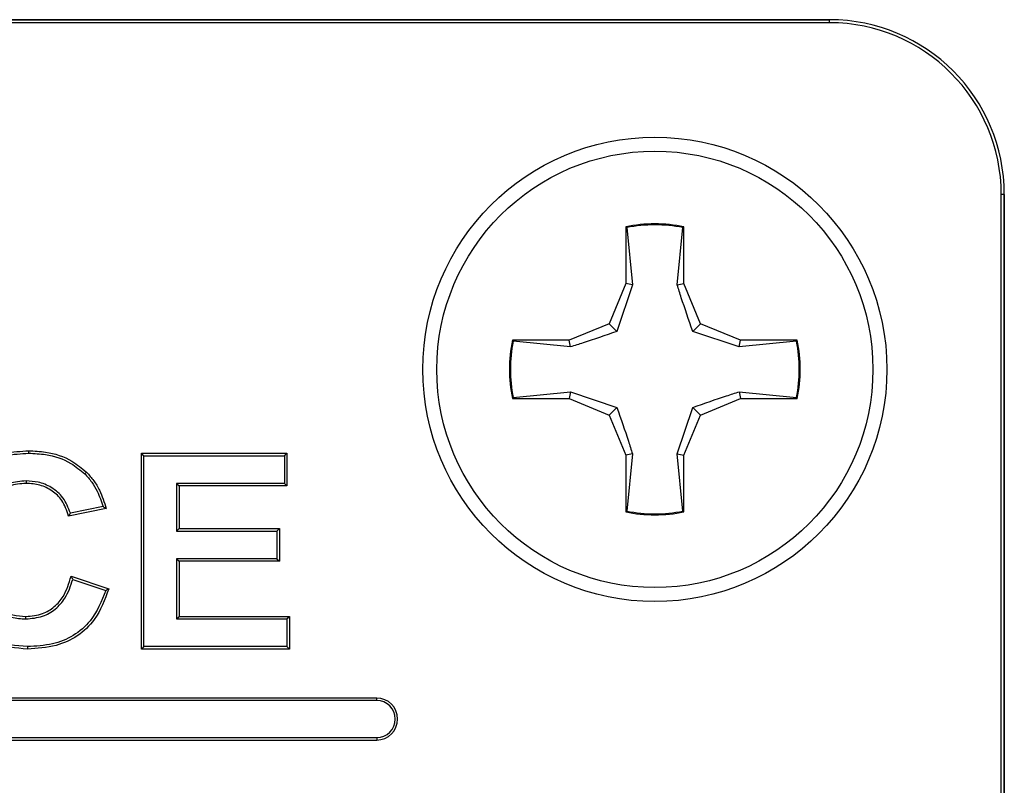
# Model space of a CAD drawing. Header units: inches. Extents: x 0.3 to 33.8, y 0.2 to 21.7.
# Tile 91 of 192: x 12.4816 to 12.5521, y 15.6326 to 15.6873. Entities that reach past the tile are written whole.
import ezdxf

# ---------------------------------------------------------------- set-up
doc = ezdxf.new("R2010")
doc.units = ezdxf.units.IN
doc.header["$MEASUREMENT"] = 0

msp = doc.modelspace()

# ---------------------------------------------------------------- linework, layer by layer
at = {"color": 7, "linetype": 'Continuous', "lineweight": 25}
for p, q in [((12.53955027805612, 15.68730063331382), (12.23955027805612, 15.68730063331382)), ((12.23955027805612, 15.68730063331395), (12.53955027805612, 15.68730063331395)), ((12.53955027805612, 15.68708244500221), (12.23955027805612, 15.68708244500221)), ((12.53955027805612, 15.68708244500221), (12.53955027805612, 15.68730063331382)), ((12.55183208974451, 15.44980063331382), (12.55183208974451, 15.67480063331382)), ((12.55205027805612, 15.67480063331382), (12.55183208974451, 15.67480063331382)), ((12.55205027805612, 15.44980063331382), (12.55205027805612, 15.67480063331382)), ((12.55205027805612, 15.67480063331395), (12.55205027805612, 15.44980063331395)), ((12.52497027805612, 15.67249051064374), (12.52497027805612, 15.66843557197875)), ((12.52503816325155, 15.67243493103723), (12.52497027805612, 15.67249051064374)), ((12.52503816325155, 15.67243493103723), (12.52544917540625, 15.6683403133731)), ((12.52865138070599, 15.6683403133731), (12.52906239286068, 15.67243493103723)), ((12.52906239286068, 15.67243493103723), (12.52913027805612, 15.67249051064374)), ((12.52913027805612, 15.66843557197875), (12.52913027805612, 15.67249051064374)), ((12.52497027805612, 15.66843557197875), (12.52378261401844, 15.66556829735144)), ((12.52544917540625, 15.6683403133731), (12.52433461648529, 15.66501629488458)), ((12.52544917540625, 15.6683403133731), (12.52497027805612, 15.66843557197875)), ((12.52865138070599, 15.6683403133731), (12.52913027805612, 15.66843557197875)), ((12.5303179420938, 15.66556829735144), (12.52913027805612, 15.66843557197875)), ((12.52378261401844, 15.66556829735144), (12.52091533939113, 15.66438063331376)), ((12.52433461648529, 15.66501629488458), (12.52378261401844, 15.66556829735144)), ((12.52976593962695, 15.66501629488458), (12.5303179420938, 15.66556829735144)), ((12.53318521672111, 15.66438063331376), (12.5303179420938, 15.66556829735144)), ((12.53308995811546, 15.66390173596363), (12.52976593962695, 15.66501629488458)), ((12.52091533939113, 15.66438063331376), (12.51686040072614, 15.66438063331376)), ((12.51691598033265, 15.66431274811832), (12.51686040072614, 15.66438063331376)), ((12.52101059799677, 15.66390173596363), (12.51691598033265, 15.66431274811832)), ((12.52101059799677, 15.66390173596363), (12.52091533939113, 15.66438063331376)), ((12.53308995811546, 15.66390173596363), (12.53318521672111, 15.66438063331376)), ((12.53718457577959, 15.66431274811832), (12.53308995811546, 15.66390173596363)), ((12.5372401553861, 15.66438063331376), (12.53318521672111, 15.66438063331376)), ((12.53718457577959, 15.66431274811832), (12.5372401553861, 15.66438063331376)), ((12.51691598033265, 15.6602885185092), (12.52101059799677, 15.66069953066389)), ((12.52101059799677, 15.66069953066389), (12.52091533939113, 15.66022063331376)), ((12.52101059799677, 15.66069953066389), (12.52433461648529, 15.65958497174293)), ((12.53308995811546, 15.66069953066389), (12.53318521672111, 15.66022063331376)), ((12.53308995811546, 15.66069953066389), (12.53718457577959, 15.6602885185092)), ((12.51691598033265, 15.6602885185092), (12.51686040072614, 15.66022063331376)), ((12.51686040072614, 15.66022063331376), (12.52091533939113, 15.66022063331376)), ((12.52091533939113, 15.66022063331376), (12.52378261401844, 15.65903296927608)), ((12.5303179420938, 15.65903296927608), (12.53318521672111, 15.66022063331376)), ((12.53318521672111, 15.66022063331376), (12.5372401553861, 15.66022063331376)), ((12.53718457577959, 15.6602885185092), (12.5372401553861, 15.66022063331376)), ((12.52433461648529, 15.65958497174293), (12.52378261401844, 15.65903296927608)), ((12.52865138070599, 15.65626095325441), (12.52976593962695, 15.65958497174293)), ((12.52976593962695, 15.65958497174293), (12.5303179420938, 15.65903296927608)), ((12.52378261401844, 15.65903296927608), (12.52497027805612, 15.65616569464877)), ((12.52913027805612, 15.65616569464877), (12.5303179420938, 15.65903296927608)), ((12.48225974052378, 15.65630508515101), (12.48225965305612, 15.6564801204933)), ((12.49049192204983, 15.65612565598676), (12.49031694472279, 15.65630063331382)), ((12.49031694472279, 15.64230063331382), (12.49031694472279, 15.65630063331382)), ((12.49031694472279, 15.65630063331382), (12.50072720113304, 15.65630063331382)), ((12.49049192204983, 15.64247561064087), (12.49049192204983, 15.65612565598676)), ((12.49049192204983, 15.65612565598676), (12.50055222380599, 15.65612565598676)), ((12.50055222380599, 15.65612565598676), (12.50072720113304, 15.65630063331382)), ((12.50055222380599, 15.65612565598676), (12.50055222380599, 15.65414227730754)), ((12.50072720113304, 15.65630063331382), (12.50072720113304, 15.65396729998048)), ((12.52544917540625, 15.65626095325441), (12.52497027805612, 15.65616569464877)), ((12.52497027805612, 15.65616569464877), (12.52497027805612, 15.65211075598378)), ((12.52544917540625, 15.65626095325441), (12.52503816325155, 15.65216633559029)), ((12.52865138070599, 15.65626095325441), (12.52913027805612, 15.65616569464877)), ((12.52906239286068, 15.65216633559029), (12.52865138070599, 15.65626095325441)), ((12.52913027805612, 15.65211075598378), (12.52913027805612, 15.65616569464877)), ((12.48626716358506, 15.65482211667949), (12.48638785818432, 15.6549488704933)), ((12.48207085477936, 15.65432178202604), (12.48207175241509, 15.65414678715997)), ((12.50055222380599, 15.65414227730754), (12.49283427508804, 15.65414227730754)), ((12.49283427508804, 15.65414227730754), (12.49283427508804, 15.65074104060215)), ((12.49283427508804, 15.65414227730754), (12.49300925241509, 15.65396729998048)), ((12.50072720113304, 15.65396729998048), (12.49300925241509, 15.65396729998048)), ((12.49300925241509, 15.65396729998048), (12.49300925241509, 15.6509160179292)), ((12.50055222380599, 15.65414227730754), (12.50072720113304, 15.65396729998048)), ((12.48780412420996, 15.6523519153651), (12.48511181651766, 15.65181345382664)), ((12.48758153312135, 15.65248583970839), (12.4852378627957, 15.65201710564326)), ((12.52503816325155, 15.65216633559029), (12.52497027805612, 15.65211075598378)), ((12.52906239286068, 15.65216633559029), (12.52913027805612, 15.65211075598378)), ((12.49283427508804, 15.65074104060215), (12.49300925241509, 15.6509160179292)), ((12.49283427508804, 15.65074104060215), (12.50001376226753, 15.65074104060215)), ((12.49300925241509, 15.6509160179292), (12.50018873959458, 15.6509160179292)), ((12.50001376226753, 15.65074104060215), (12.50018873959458, 15.6509160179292)), ((12.50001376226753, 15.65074104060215), (12.50001376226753, 15.64875766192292)), ((12.50018873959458, 15.6509160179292), (12.50018873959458, 15.64858268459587)), ((12.50001376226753, 15.64875766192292), (12.49283427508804, 15.64875766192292)), ((12.49283427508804, 15.64875766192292), (12.49283427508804, 15.6444589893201)), ((12.49283427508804, 15.64875766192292), (12.49300925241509, 15.64858268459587)), ((12.50001376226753, 15.64875766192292), (12.50018873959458, 15.64858268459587)), ((12.50018873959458, 15.64858268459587), (12.49300925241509, 15.64858268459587)), ((12.49300925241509, 15.64858268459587), (12.49300925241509, 15.64463396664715)), ((12.48529130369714, 15.64750576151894), (12.48798361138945, 15.64660832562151)), ((12.48541274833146, 15.64728083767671), (12.48776527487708, 15.64649666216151)), ((12.48205520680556, 15.64445894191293), (12.48205492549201, 15.64463396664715)), ((12.49283427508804, 15.6444589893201), (12.49300925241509, 15.64463396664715)), ((12.49283427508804, 15.6444589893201), (12.50073171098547, 15.6444589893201)), ((12.49300925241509, 15.64463396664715), (12.50090668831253, 15.64463396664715)), ((12.50073171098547, 15.6444589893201), (12.50090668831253, 15.64463396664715)), ((12.50073171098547, 15.6444589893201), (12.50073171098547, 15.64247561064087)), ((12.50090668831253, 15.64463396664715), (12.50090668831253, 15.64230063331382)), ((12.48216470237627, 15.64247563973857), (12.48216430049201, 15.64230063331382)), ((12.49049192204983, 15.64247561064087), (12.49031694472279, 15.64230063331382)), ((12.50090668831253, 15.64230063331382), (12.49031694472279, 15.64230063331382)), ((12.50073171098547, 15.64247561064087), (12.49049192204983, 15.64247561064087)), ((12.50073171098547, 15.64247561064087), (12.50090668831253, 15.64230063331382)), ((12.50715027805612, 15.63880063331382), (12.41015027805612, 15.63880063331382)), ((12.50715027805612, 15.63862565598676), (12.50715027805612, 15.63880063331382)), ((12.50715027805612, 15.63862565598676), (12.41015027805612, 15.63862565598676)), ((12.41015027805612, 15.63597561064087), (12.50715027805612, 15.63597561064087)), ((12.50715027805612, 15.63597561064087), (12.50715027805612, 15.63580063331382)), ((12.41015027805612, 15.63580063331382), (12.50715027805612, 15.63580063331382))]:
    msp.add_line(p, q, dxfattribs=at)
for centre, radius in [((12.52705027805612, 15.66230063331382), 0.01660000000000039), ((12.52705027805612, 15.66230063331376), 0.01559999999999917)]:
    msp.add_circle(centre, radius, dxfattribs=at)
for centre, radius, start, end in [((12.53955027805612, 15.67480063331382), 0.01250000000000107, 0, 90), ((12.53955027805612, 15.67480063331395), 0.01250000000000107, 0, 90), ((12.53955027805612, 15.67480063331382), 0.01228181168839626, 0, 90), ((12.52705027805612, 15.66230063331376), 0.01040000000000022, 78.46304096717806, 101.5369590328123), ((12.52705027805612, 15.66230063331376), 0.01033211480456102, 78.77024530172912, 101.2297546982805), ((12.52705027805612, 15.66230063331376), 0.01040000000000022, 168.4630409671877, 191.5369590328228), ((12.52705027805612, 15.66230063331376), 0.01033211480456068, 168.7702453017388, 191.2297546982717), ((12.52705027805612, 15.66230063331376), 0.01033211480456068, 348.7702453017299, 11.22975469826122), ((12.52705027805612, 15.66230063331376), 0.01040000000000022, 348.4630409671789, 11.53695903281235), ((12.52705027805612, 15.66230063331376), 0.01033211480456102, 258.7702453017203, 281.2297546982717), ((12.52705027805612, 15.66230063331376), 0.01039999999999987, 258.4630409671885, 281.5369590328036), ((12.50715027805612, 15.63730063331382), 0.001500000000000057, 270.0000000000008, 90), ((12.50715027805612, 15.63730063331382), 0.001325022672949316, 270.0000000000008, 90)]:
    msp.add_arc(centre, radius, start, end, dxfattribs=at)
for points, knots in [([(12.52976593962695, 15.66501629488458), (12.52947830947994, 15.66584512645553), (12.52907064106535, 15.66701985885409), (12.52874675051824, 15.66803994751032), (12.52865138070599, 15.6683403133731)], [0, 0, 0, 0, 0.7055492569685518, 1, 1, 1, 1]), ([(12.52433461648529, 15.66501629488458), (12.52350578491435, 15.66472866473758), (12.52233105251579, 15.66432099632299), (12.52131096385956, 15.66399710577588), (12.52101059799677, 15.66390173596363)], [0, 0, 0, 0, 0.7055492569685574, 1, 1, 1, 1]), ([(12.52976593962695, 15.65958497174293), (12.53059477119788, 15.65987260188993), (12.53176950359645, 15.66028027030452), (12.53278959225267, 15.66060416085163), (12.53308995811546, 15.66069953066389)], [0, 0, 0, 0, 0.7055492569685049, 1, 1, 1, 1]), ([(12.52433461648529, 15.65958497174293), (12.52462224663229, 15.65875614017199), (12.52502991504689, 15.65758140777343), (12.52535380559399, 15.6565613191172), (12.52544917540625, 15.65626095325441)], [0, 0, 0, 0, 0.705549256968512, 1, 1, 1, 1]), ([(12.47577848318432, 15.64926978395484), (12.4758453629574, 15.65031894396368), (12.4759563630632, 15.65206023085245), (12.47711123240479, 15.65424490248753), (12.47864415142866, 15.65563296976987), (12.48045698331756, 15.65638211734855), (12.48168821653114, 15.65644905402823), (12.48225965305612, 15.6564801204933)], [0, 0, 0, 0, 0.2854705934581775, 0.4737944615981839, 0.6626775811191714, 0.8434428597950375, 1, 1, 1, 1]), ([(12.48225965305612, 15.6564801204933), (12.48266121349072, 15.65646284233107), (12.48372700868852, 15.65641698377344), (12.48520594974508, 15.65593616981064), (12.48605324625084, 15.65522838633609), (12.48638785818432, 15.6549488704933)], [0, 0, 0, 0, 0.2678285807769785, 0.7108529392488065, 1, 1, 1, 1]), ([(12.47595349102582, 15.64926987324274), (12.47601864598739, 15.65030121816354), (12.47612628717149, 15.65200508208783), (12.47725385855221, 15.65413803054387), (12.47874375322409, 15.65548520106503), (12.48050640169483, 15.65621066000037), (12.48170315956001, 15.65627511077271), (12.48225974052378, 15.65630508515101)], [0, 0, 0, 0, 0.2877945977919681, 0.4754595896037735, 0.663693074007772, 0.8435923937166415, 0.9999999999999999, 0.9999999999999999, 0.9999999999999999, 0.9999999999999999]), ([(12.48225974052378, 15.65630508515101), (12.48266138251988, 15.65628750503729), (12.48370153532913, 15.65624197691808), (12.48513463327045, 15.65577017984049), (12.48594705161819, 15.65509008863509), (12.48626716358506, 15.65482211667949)], [0, 0, 0, 0, 0.275979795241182, 0.7147189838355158, 1, 1, 1, 1]), ([(12.48638785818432, 15.6549488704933), (12.4865683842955, 15.65475294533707), (12.48692946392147, 15.65436106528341), (12.48743358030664, 15.65349184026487), (12.48766004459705, 15.65279515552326), (12.48780412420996, 15.6523519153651)], [0, 0, 0, 0, 0.2667177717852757, 0.53347603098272, 1, 1, 1, 1]), ([(12.48207085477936, 15.65432178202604), (12.48166358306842, 15.65429206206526), (12.48087459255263, 15.65423448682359), (12.47981735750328, 15.6536811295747), (12.47901461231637, 15.65285239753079), (12.47838282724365, 15.65142414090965), (12.47833084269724, 15.65025979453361), (12.47829578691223, 15.64947461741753)], [0, 0, 0, 0, 0.1746637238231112, 0.3383687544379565, 0.5019896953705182, 0.6641666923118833, 0.9999999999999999, 0.9999999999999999, 0.9999999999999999, 0.9999999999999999]), ([(12.4852378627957, 15.65201710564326), (12.48508739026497, 15.65240274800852), (12.48480073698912, 15.65313740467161), (12.48392331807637, 15.65388866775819), (12.48298543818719, 15.65427309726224), (12.48235716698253, 15.65430654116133), (12.48207085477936, 15.65432178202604)], [0, 0, 0, 0, 0.2908150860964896, 0.5540087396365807, 0.7967553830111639, 0.9999999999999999, 0.9999999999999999, 0.9999999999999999, 0.9999999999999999]), ([(12.48626716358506, 15.65482211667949), (12.48644030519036, 15.65463403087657), (12.4867866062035, 15.65425783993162), (12.48724323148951, 15.6534708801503), (12.48745388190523, 15.65285752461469), (12.48758153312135, 15.65248583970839)], [0, 0, 0, 0, 0.2826262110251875, 0.5652814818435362, 1, 1, 1, 1]), ([(12.48207175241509, 15.65414678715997), (12.48166370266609, 15.65411612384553), (12.48089366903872, 15.65405825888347), (12.47988142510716, 15.65350602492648), (12.47913499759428, 15.65270978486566), (12.47855218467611, 15.65134083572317), (12.47850369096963, 15.65022889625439), (12.47847079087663, 15.64947451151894)], [0, 0, 0, 0, 0.181941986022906, 0.3433440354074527, 0.5046509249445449, 0.6639351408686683, 1, 1, 1, 1]), ([(12.48511181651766, 15.65181345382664), (12.48497882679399, 15.65220493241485), (12.48474107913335, 15.65290478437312), (12.48395890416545, 15.65364478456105), (12.48306515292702, 15.65408082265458), (12.4824073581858, 15.65412450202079), (12.48207175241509, 15.65414678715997)], [0, 0, 0, 0, 0.2946612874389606, 0.5267702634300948, 0.7585589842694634, 1, 1, 1, 1]), ([(12.48758153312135, 15.65248583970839), (12.48761874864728, 15.6524635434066), (12.48769317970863, 15.65241895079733), (12.48776714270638, 15.65237426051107), (12.48780412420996, 15.6523519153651)], [0, 0, 0, 0, 0.499999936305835, 1, 1, 1, 1]), ([(12.4852378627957, 15.65201710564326), (12.48521710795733, 15.65198321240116), (12.48517559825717, 15.65191542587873), (12.48513307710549, 15.65184744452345), (12.48511181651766, 15.65181345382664)], [0, 0, 0, 0, 0.4999997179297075, 1, 1, 1, 1]), ([(12.47829578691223, 15.64947461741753), (12.47833056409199, 15.64861999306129), (12.47838167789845, 15.64736390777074), (12.4790735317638, 15.64583485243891), (12.47994112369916, 15.64500812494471), (12.48098386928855, 15.64452805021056), (12.4817079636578, 15.64448134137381), (12.48205520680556, 15.64445894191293)], [0, 0, 0, 0, 0.3578088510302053, 0.5258900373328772, 0.6951250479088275, 0.8537956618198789, 1, 1, 1, 1]), ([(12.47847079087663, 15.64947451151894), (12.47850290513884, 15.64865995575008), (12.47855082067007, 15.64744461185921), (12.47920737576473, 15.64594096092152), (12.48006992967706, 15.64513129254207), (12.48107144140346, 15.64469346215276), (12.48174172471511, 15.64465291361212), (12.48205492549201, 15.64463396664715)], [0, 0, 0, 0, 0.3552167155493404, 0.5299949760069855, 0.7062653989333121, 0.8627477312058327, 1, 1, 1, 1]), ([(12.48216430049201, 15.64230063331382), (12.48134431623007, 15.64237031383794), (12.47985748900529, 15.64249666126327), (12.47798325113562, 15.64363668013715), (12.47667228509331, 15.64516613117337), (12.47589188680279, 15.64712317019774), (12.47581749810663, 15.64853127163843), (12.47577848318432, 15.64926978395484)], [0, 0, 0, 0, 0.2297160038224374, 0.4165299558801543, 0.6030738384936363, 0.7918226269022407, 1, 1, 1, 1]), ([(12.48216470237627, 15.64247563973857), (12.4813434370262, 15.64254702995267), (12.4798723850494, 15.64267490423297), (12.47804181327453, 15.6438205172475), (12.47678570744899, 15.64532399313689), (12.47605812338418, 15.64721886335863), (12.47598924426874, 15.64856903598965), (12.47595349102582, 15.64926987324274)], [0, 0, 0, 0, 0.2359775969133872, 0.4226834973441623, 0.6091417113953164, 0.7971162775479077, 1, 1, 1, 1]), ([(12.48205492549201, 15.64463396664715), (12.48246456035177, 15.64467144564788), (12.48319983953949, 15.64473871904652), (12.4841249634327, 15.64529670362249), (12.4848892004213, 15.64619833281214), (12.48513826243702, 15.64700815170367), (12.48529130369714, 15.64750576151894)], [0, 0, 0, 0, 0.2593004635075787, 0.4654345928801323, 0.6715253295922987, 1, 1, 1, 1]), ([(12.48205520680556, 15.64445894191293), (12.48246380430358, 15.64449481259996), (12.48322030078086, 15.64456122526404), (12.48419550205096, 15.64512317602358), (12.48498764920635, 15.64602264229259), (12.48525604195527, 15.64681702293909), (12.48541274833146, 15.64728083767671)], [0, 0, 0, 0, 0.2565842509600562, 0.4750520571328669, 0.6934988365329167, 1, 1, 1, 1]), ([(12.48541274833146, 15.64728083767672), (12.48539267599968, 15.64731827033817), (12.48535253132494, 15.64739313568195), (12.4853117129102, 15.6474682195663), (12.48529130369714, 15.64750576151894)], [0, 0, 0, 0, 0.4999998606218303, 1, 1, 1, 1]), ([(12.48798361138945, 15.64660832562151), (12.48769875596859, 15.64583599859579), (12.48721862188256, 15.64453421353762), (12.48578634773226, 15.64317521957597), (12.48411044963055, 15.64242061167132), (12.48285768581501, 15.64234337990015), (12.48216430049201, 15.64230063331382)], [0, 0, 0, 0, 0.3104866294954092, 0.5233364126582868, 0.7361741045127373, 1, 1, 1, 1]), ([(12.48776527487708, 15.64649666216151), (12.48746014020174, 15.64572626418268), (12.48695558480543, 15.64445237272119), (12.48548666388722, 15.64320097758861), (12.48391143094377, 15.64257148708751), (12.48277135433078, 15.64250892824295), (12.48216470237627, 15.64247563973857)], [0, 0, 0, 0, 0.3281438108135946, 0.542602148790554, 0.7566117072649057, 1, 1, 1, 1]), ([(12.48776527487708, 15.64649666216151), (12.48780173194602, 15.64651524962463), (12.48787464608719, 15.64655242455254), (12.48794728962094, 15.64658969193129), (12.48798361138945, 15.64660832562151)], [0, 0, 0, 0, 0.4999999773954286, 1, 1, 1, 1])]:
    msp.add_open_spline(points, degree=3, knots=knots, dxfattribs=at)

doc.saveas('drawing.dxf')
